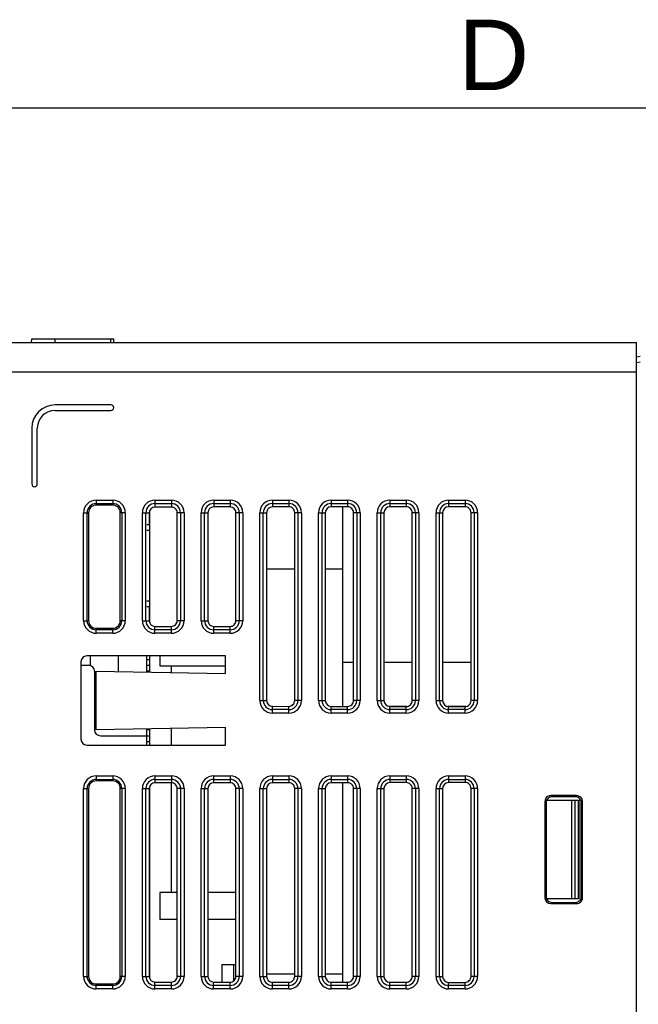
# Model space of a CAD drawing. Header units: millimetres. Extents: x 0 to 1105, y 0 to 772.
# Tile 56 of 58: x 333 to 386, y 644 to 728. Entities that reach past the tile are written whole.
import ezdxf

# ---------------------------------------------------------------- set-up
doc = ezdxf.new("R2010")
doc.units = ezdxf.units.MM
doc.header["$LTSCALE"] = 60.775
doc.header["$PDMODE"] = 3
doc.header["$PDSIZE"] = 0.3
doc.layers.get('0').update_dxf_attribs({"linetype": 'CONTINUOUS'})
doc.layers.get('Defpoints').update_dxf_attribs({"linetype": 'CONTINUOUS'})
for name, color, linetype in [('03_ALL_AXES', 7, 'CONTINUOUS'), ('07_ALL_FEATURES', 7, 'CONTINUOUS'), ('7_ALL_FEATURES', 7, 'CONTINUOUS'), ('DIM', 7, 'CONTINUOUS')]:
    doc.layers.add(name, color=color, linetype=linetype)
doc.styles.get("Standard").update_dxf_attribs({"font": 'micross.ttf'})
doc.dimstyles.new('DIMSTYLE_1', dxfattribs={"dimtxt": 6, "dimasz": 3, "dimexe": 1, "dimexo": 1, "dimgap": 1.5, "dimtad": 1, "dimdec": 1, "dimzin": 0, "dimdsep": 46, "dimtxsty": 'Standard', "dimblk": '_FILLED', "dimblk1": '_FILLED', "dimblk2": '_FILLED', "dimcen": 0.09, "dimadec": 0, "dimazin": 0, "dimtp": 0.1, "dimtm": 0.1, "dimtfac": 1, "dimtdec": 1, "dimtofl": 0, "dimtmove": 0, "dimatfit": 3, "dimldrblk": '_FILLED', "dimfxl": 1, "dimtolj": 1, "dimtzin": 0, "dimarcsym": 0})

# ---------------------------------------------------------------- blocks, each defined once
blk = doc.blocks.new('_FILLED')
at = {"color": 0, "linetype": 'ByBlock'}
blk.add_solid([(0, 0), (-1, 0.167), (-1, -0.167)], dxfattribs=at)
blk = doc.blocks.new('*D3')
at = {"layer": 'Defpoints', "color": 0, "linetype": 'Continuous', "transparency": 16777216}
for p in [(483.997, 720.855), (483.997, 700.355), (283.997, 638.802)]:
    blk.add_point(p, dxfattribs=at)
at = {"layer": 'DIM', "color": 0, "linetype": 'Continuous', "lineweight": -2, "transparency": 16777216}
for p, q in [((283.997, 639.802), (283.997, 721.855)), ((483.997, 701.355), (483.997, 721.855)), ((291.997, 720.855), (475.997, 720.855))]:
    blk.add_line(p, q, dxfattribs=at)
at = {"layer": 'DIM', "color": 0, "linetype": 'Continuous', "lineweight": -2, "transparency": 16777216, "xscale": 8, "yscale": 8, "zscale": 8, "rotation": 180}
blk.add_blockref('_FILLED', (283.997, 720.855), dxfattribs=at)
at = {"layer": 'DIM', "color": 0, "linetype": 'Continuous', "lineweight": -2, "transparency": 16777216, "xscale": 8, "yscale": 8, "zscale": 8}
blk.add_blockref('_FILLED', (483.997, 720.855), dxfattribs=at)
at = {"layer": 'DIM', "color": 0, "linetype": 'Continuous', "transparency": 16777216, "insert": (373.332, 728.355), "char_height": 6, "attachment_point": 2}
blk.add_mtext('\\A1;D', dxfattribs=at)

msp = doc.modelspace()

# ---------------------------------------------------------------- linework, layer by layer
at = {"linetype": 'Continuous'}
for p, q in [((350.197, 647.855), (351.388, 647.855)), ((350.197, 647.855), (350.197, 646.365)), ((351.197, 647.855), (351.197, 646.472))]:
    msp.add_line(p, q, dxfattribs=at)
at = {"layer": '03_ALL_AXES', "linetype": 'Continuous'}
for p, q in [((338.197, 673.655), (338.197, 667.055)), ((350.497, 674.155), (338.697, 674.155)), ((338.697, 666.555), (350.497, 666.555))]:
    msp.add_line(p, q, dxfattribs=at)
for centre, start, end in [((338.697, 673.655), 90, 180), ((338.697, 667.055), 180, 270)]:
    msp.add_arc(centre, 0.5, start, end, dxfattribs=at)
at = {"layer": '07_ALL_FEATURES', "linetype": 'Continuous'}
for p, q in [((290.497, 700.855), (385.497, 700.855)), ((333.997, 700.855), (334.013, 701.155)), ((334.013, 701.155), (340.981, 701.155)), ((335.997, 700.855), (335.997, 701.155)), ((340.747, 700.855), (340.747, 701.155)), ((340.997, 700.855), (340.981, 701.155)), ((385.497, 450.855), (385.497, 700.855)), ((385.497, 699.623), (385.797, 699.703)), ((385.497, 699.14), (385.797, 699.22)), ((289.697, 698.355), (385.497, 698.355)), ((340.747, 695.539), (335.997, 695.539)), ((335.997, 695.07), (340.747, 695.07)), ((334.013, 693.555), (334.013, 688.805)), ((334.481, 688.805), (334.481, 693.555)), ((339.497, 687.427), (340.897, 687.427)), ((339.497, 687.427), (339.497, 687.002)), ((339.497, 687.129), (340.897, 687.129)), ((340.897, 687.002), (339.497, 687.002)), ((340.897, 687.427), (340.897, 687.002)), ((344.497, 687.427), (345.897, 687.427)), ((344.497, 687.427), (344.497, 686.838)), ((344.497, 687.129), (345.897, 687.129)), ((345.897, 687.427), (345.897, 686.84)), ((349.497, 687.427), (350.897, 687.427)), ((349.497, 687.427), (349.497, 686.843)), ((349.497, 687.129), (350.897, 687.129)), ((350.897, 687.427), (350.897, 686.845)), ((354.497, 687.427), (355.897, 687.427)), ((354.497, 687.427), (354.497, 686.849)), ((354.497, 687.129), (355.897, 687.129)), ((355.897, 687.427), (355.897, 686.85)), ((359.497, 687.427), (360.897, 687.427)), ((359.497, 687.427), (359.497, 686.854)), ((359.497, 687.129), (360.897, 687.129)), ((360.897, 687.427), (360.897, 686.856)), ((364.497, 687.427), (365.897, 687.427)), ((364.497, 687.427), (364.497, 686.86)), ((364.497, 687.129), (365.897, 687.129)), ((365.897, 687.427), (365.897, 686.861)), ((369.497, 687.427), (370.897, 687.427)), ((369.497, 687.427), (369.497, 686.865)), ((369.497, 687.129), (370.897, 687.129)), ((370.897, 687.427), (370.897, 686.866)), ((338.425, 686.355), (338.85, 686.355)), ((338.425, 677.155), (338.425, 686.355)), ((338.722, 677.155), (338.722, 686.355)), ((338.85, 686.355), (338.85, 677.155)), ((341.969, 686.355), (341.544, 686.355)), ((341.544, 677.155), (341.544, 686.355)), ((341.672, 686.355), (341.672, 677.155)), ((341.969, 686.355), (341.969, 677.155)), ((343.425, 686.355), (344.014, 686.355)), ((343.425, 677.155), (343.425, 686.355)), ((343.722, 677.155), (343.722, 686.355)), ((344.014, 686.355), (344.014, 685.355)), ((345.897, 686.84), (344.497, 686.838)), ((346.969, 686.355), (346.382, 686.355)), ((346.382, 677.155), (346.382, 686.355)), ((346.672, 686.355), (346.672, 677.155)), ((346.969, 686.355), (346.969, 677.155)), ((348.425, 686.355), (349.009, 686.355)), ((348.425, 677.155), (348.425, 686.355)), ((348.722, 677.155), (348.722, 686.355)), ((349.009, 686.355), (349.009, 677.155)), ((350.897, 686.845), (349.497, 686.843)), ((351.969, 686.355), (351.388, 686.355)), ((351.388, 677.155), (351.388, 686.355)), ((351.672, 686.355), (351.672, 677.155)), ((351.969, 686.355), (351.969, 677.155)), ((353.425, 686.355), (354.003, 686.355)), ((353.425, 670.355), (353.425, 686.355)), ((353.722, 670.355), (353.722, 686.355)), ((354.003, 686.355), (354.003, 670.355)), ((355.897, 686.85), (354.497, 686.849)), ((356.969, 686.355), (356.393, 686.355)), ((356.393, 670.355), (356.393, 686.355)), ((356.672, 686.355), (356.672, 670.355)), ((356.969, 686.355), (356.969, 670.355)), ((358.425, 686.355), (358.998, 686.355)), ((358.425, 670.355), (358.425, 686.355)), ((358.722, 670.355), (358.722, 686.355)), ((358.998, 686.355), (358.998, 670.355)), ((360.897, 686.856), (359.497, 686.854)), ((361.969, 686.355), (361.398, 686.355)), ((361.398, 670.355), (361.398, 686.355)), ((361.672, 686.355), (361.672, 670.355)), ((361.969, 686.355), (361.969, 670.355)), ((363.425, 686.355), (363.993, 686.355)), ((363.425, 670.355), (363.425, 686.355)), ((363.722, 670.355), (363.722, 686.355)), ((363.993, 686.355), (363.993, 670.355)), ((365.897, 686.861), (364.497, 686.86)), ((366.969, 686.355), (366.404, 686.355)), ((366.404, 670.355), (366.404, 686.355)), ((366.672, 686.355), (366.672, 670.355)), ((366.969, 686.355), (366.969, 670.355)), ((368.425, 686.355), (368.987, 686.355)), ((368.425, 670.355), (368.425, 686.355)), ((368.722, 670.355), (368.722, 686.355)), ((368.987, 686.355), (368.987, 670.355)), ((370.897, 686.866), (369.497, 686.865)), ((371.969, 686.355), (371.409, 686.355)), ((371.409, 670.355), (371.409, 686.355)), ((371.672, 686.355), (371.672, 670.355)), ((371.969, 686.355), (371.969, 670.355)), ((344.014, 678.355), (344.014, 677.155)), ((338.425, 677.155), (338.85, 677.155)), ((341.969, 677.155), (341.544, 677.155)), ((343.425, 677.155), (344.014, 677.155)), ((346.969, 677.155), (346.382, 677.155)), ((348.425, 677.155), (349.009, 677.155)), ((351.969, 677.155), (351.388, 677.155)), ((339.497, 676.507), (340.897, 676.507)), ((339.497, 676.082), (339.497, 676.507)), ((340.897, 676.38), (339.497, 676.38)), ((340.897, 676.082), (339.497, 676.082)), ((340.897, 676.082), (340.897, 676.507)), ((344.497, 676.671), (345.897, 676.67)), ((344.497, 676.082), (344.497, 676.671)), ((345.897, 676.38), (344.497, 676.38)), ((345.897, 676.082), (344.497, 676.082)), ((345.897, 676.082), (345.897, 676.67)), ((349.497, 676.666), (350.897, 676.664)), ((349.497, 676.082), (349.497, 676.666)), ((350.897, 676.38), (349.497, 676.38)), ((350.897, 676.082), (349.497, 676.082)), ((350.897, 676.082), (350.897, 676.664)), ((339.019, 673.355), (339.019, 674.155)), ((341.377, 674.155), (341.377, 672.822)), ((350.497, 672.663), (350.497, 674.155)), ((339.497, 672.855), (350.497, 672.663)), ((339.497, 667.855), (339.497, 672.855)), ((339.497, 672.675), (339.349, 672.676)), ((353.425, 670.355), (354.003, 670.355)), ((356.969, 670.355), (356.393, 670.355)), ((358.425, 670.355), (358.998, 670.355)), ((361.969, 670.355), (361.398, 670.355)), ((363.425, 670.355), (363.993, 670.355)), ((366.969, 670.355), (366.404, 670.355)), ((368.425, 670.355), (368.987, 670.355)), ((371.969, 670.355), (371.409, 670.355)), ((354.497, 669.861), (355.897, 669.859)), ((354.497, 669.282), (354.497, 669.861)), ((355.897, 669.58), (354.497, 669.58)), ((355.897, 669.282), (355.897, 669.859)), ((359.497, 669.855), (360.897, 669.854)), ((359.497, 669.282), (359.497, 669.855)), ((360.897, 669.58), (359.497, 669.58)), ((360.897, 669.282), (360.897, 669.854)), ((364.497, 669.85), (365.897, 669.848)), ((364.497, 669.282), (364.497, 669.85)), ((365.897, 669.58), (364.497, 669.58)), ((365.897, 669.282), (365.897, 669.848)), ((369.497, 669.845), (370.897, 669.843)), ((369.497, 669.282), (369.497, 669.845)), ((370.897, 669.58), (369.497, 669.58)), ((370.897, 669.282), (370.897, 669.843)), ((355.897, 669.282), (354.497, 669.282)), ((360.897, 669.282), (359.497, 669.282)), ((365.897, 669.282), (364.497, 669.282)), ((370.897, 669.282), (369.497, 669.282)), ((339.497, 668.035), (339.349, 668.033)), ((350.497, 668.047), (339.497, 667.855)), ((350.497, 666.555), (350.497, 668.047)), ((339.494, 663.927), (340.9, 663.927)), ((339.494, 663.927), (339.494, 663.502)), ((339.494, 663.629), (340.9, 663.629)), ((340.9, 663.502), (339.494, 663.502)), ((340.9, 663.927), (340.9, 663.502)), ((344.494, 663.927), (345.9, 663.927)), ((344.494, 663.927), (344.494, 663.338)), ((344.494, 663.629), (345.9, 663.629)), ((345.9, 663.927), (345.9, 663.34)), ((349.494, 663.927), (350.897, 663.927)), ((349.494, 663.927), (349.494, 663.343)), ((349.494, 663.629), (350.897, 663.629)), ((350.897, 663.927), (350.897, 663.345)), ((354.497, 663.927), (355.897, 663.927)), ((354.497, 663.927), (354.497, 663.349)), ((354.497, 663.629), (355.897, 663.629)), ((355.897, 663.927), (355.897, 663.35)), ((359.497, 663.927), (360.897, 663.927)), ((359.497, 663.927), (359.497, 663.354)), ((359.497, 663.629), (360.897, 663.629)), ((360.897, 663.927), (360.897, 663.356)), ((364.497, 663.927), (365.897, 663.927)), ((364.497, 663.927), (364.497, 663.36)), ((364.497, 663.629), (365.897, 663.629)), ((365.897, 663.927), (365.897, 663.361)), ((369.497, 663.927), (370.897, 663.927)), ((369.497, 663.927), (369.497, 663.365)), ((369.497, 663.629), (370.897, 663.629)), ((370.897, 663.927), (370.897, 663.366)), ((338.425, 662.857), (338.85, 662.857)), ((338.425, 646.852), (338.425, 662.857)), ((338.722, 646.852), (338.722, 662.857)), ((338.85, 662.857), (338.85, 646.852)), ((341.969, 662.857), (341.544, 662.857)), ((341.544, 646.852), (341.544, 662.857)), ((341.672, 662.857), (341.672, 646.852)), ((341.969, 662.857), (341.969, 646.852)), ((343.425, 662.857), (344.014, 662.857)), ((343.425, 646.852), (343.425, 662.857)), ((343.722, 646.852), (343.722, 662.857)), ((344.014, 662.857), (344.014, 646.852)), ((345.9, 663.34), (344.494, 663.338)), ((346.969, 662.857), (346.382, 662.857)), ((346.382, 646.852), (346.382, 662.857)), ((346.672, 662.857), (346.672, 646.852)), ((346.969, 662.857), (346.969, 646.852)), ((348.425, 662.857), (349.009, 662.857)), ((348.425, 646.852), (348.425, 662.857)), ((348.722, 646.852), (348.722, 662.857)), ((349.009, 662.857), (349.009, 646.852)), ((350.897, 663.345), (349.494, 663.343)), ((351.969, 662.855), (351.388, 662.855)), ((351.388, 646.855), (351.388, 662.855)), ((351.672, 662.855), (351.672, 646.855)), ((351.969, 662.855), (351.969, 646.855)), ((353.425, 662.855), (354.003, 662.855)), ((353.425, 646.855), (353.425, 662.855)), ((353.722, 646.855), (353.722, 662.855)), ((354.003, 662.855), (354.003, 646.855)), ((355.897, 663.35), (354.497, 663.349)), ((356.969, 662.855), (356.393, 662.855)), ((356.393, 646.855), (356.393, 662.855)), ((356.672, 662.855), (356.672, 646.855)), ((356.969, 662.855), (356.969, 646.855)), ((358.425, 662.855), (358.998, 662.855)), ((358.425, 646.855), (358.425, 662.855)), ((358.722, 646.855), (358.722, 662.855)), ((358.998, 662.855), (358.998, 646.855)), ((360.897, 663.356), (359.497, 663.354)), ((361.969, 662.855), (361.398, 662.855)), ((361.398, 646.855), (361.398, 662.855)), ((361.672, 662.855), (361.672, 646.855)), ((361.969, 662.855), (361.969, 646.855)), ((363.425, 662.855), (363.993, 662.855)), ((363.425, 646.855), (363.425, 662.855)), ((363.722, 646.855), (363.722, 662.855)), ((363.993, 662.855), (363.993, 646.855)), ((365.897, 663.361), (364.497, 663.36)), ((366.969, 662.855), (366.404, 662.855)), ((366.404, 646.855), (366.404, 662.855)), ((366.672, 662.855), (366.672, 646.855)), ((366.969, 662.855), (366.969, 646.855)), ((368.425, 662.855), (368.987, 662.855)), ((368.425, 646.855), (368.425, 662.855)), ((368.722, 646.855), (368.722, 662.855)), ((368.987, 662.855), (368.987, 646.855)), ((370.897, 663.366), (369.497, 663.365)), ((371.969, 662.855), (371.409, 662.855)), ((371.409, 646.855), (371.409, 662.855)), ((371.672, 662.855), (371.672, 646.855)), ((371.969, 662.855), (371.969, 646.855)), ((377.824, 661.855), (380.567, 661.855)), ((380.397, 662.254), (378.197, 662.254)), ((378.197, 662.254), (378.297, 662.155)), ((380.298, 662.155), (378.297, 662.155)), ((379.955, 661.855), (379.955, 653.455)), ((380.275, 653.455), (380.275, 661.855)), ((380.397, 662.254), (380.298, 662.155)), ((380.567, 653.455), (380.567, 661.855)), ((380.597, 661.855), (380.597, 653.455)), ((377.697, 661.755), (377.697, 653.554)), ((377.711, 661.742), (377.797, 661.655)), ((377.797, 661.655), (377.797, 653.655)), ((380.897, 661.755), (380.797, 661.655)), ((380.797, 653.654), (380.797, 661.655)), ((380.897, 653.554), (380.897, 661.755)), ((377.711, 653.568), (377.797, 653.655)), ((380.567, 653.455), (377.824, 653.455)), ((380.897, 653.554), (380.797, 653.654)), ((378.197, 653.055), (378.297, 653.155)), ((378.197, 653.055), (380.397, 653.055)), ((378.297, 653.155), (380.298, 653.155)), ((380.397, 653.055), (380.297, 653.155)), ((338.425, 646.852), (338.85, 646.852)), ((341.969, 646.852), (341.544, 646.852)), ((343.425, 646.852), (344.014, 646.852)), ((346.969, 646.852), (346.382, 646.852)), ((348.425, 646.852), (349.009, 646.852)), ((351.969, 646.855), (351.388, 646.855)), ((353.425, 646.855), (354.003, 646.855)), ((356.969, 646.855), (356.393, 646.855)), ((358.425, 646.855), (358.998, 646.855)), ((361.969, 646.855), (361.398, 646.855)), ((363.425, 646.855), (363.993, 646.855)), ((366.969, 646.855), (366.404, 646.855)), ((368.425, 646.855), (368.987, 646.855)), ((371.969, 646.855), (371.409, 646.855)), ((339.494, 646.207), (340.9, 646.207)), ((339.494, 645.782), (339.494, 646.207)), ((340.9, 646.08), (339.494, 646.08)), ((340.9, 645.782), (340.9, 646.207)), ((344.494, 646.371), (345.9, 646.37)), ((344.494, 645.782), (344.494, 646.371)), ((345.9, 646.08), (344.494, 646.08)), ((345.9, 645.782), (345.9, 646.37)), ((349.494, 646.366), (350.897, 646.364)), ((349.494, 645.782), (349.494, 646.366)), ((350.897, 646.08), (349.494, 646.08)), ((350.897, 645.782), (350.897, 646.364)), ((354.497, 646.361), (355.897, 646.359)), ((354.497, 645.782), (354.497, 646.361)), ((355.897, 646.08), (354.497, 646.08)), ((355.897, 645.782), (355.897, 646.359)), ((359.497, 646.355), (360.897, 646.354)), ((359.497, 645.782), (359.497, 646.355)), ((360.897, 646.08), (359.497, 646.08)), ((360.897, 645.782), (360.897, 646.354)), ((364.497, 646.35), (365.897, 646.348)), ((364.497, 645.782), (364.497, 646.35)), ((365.897, 646.08), (364.497, 646.08)), ((365.897, 645.782), (365.897, 646.348)), ((369.497, 646.345), (370.897, 646.343)), ((369.497, 645.782), (369.497, 646.345)), ((370.897, 646.08), (369.497, 646.08)), ((370.897, 645.782), (370.897, 646.343)), ((340.9, 645.782), (339.494, 645.782)), ((345.9, 645.782), (344.494, 645.782)), ((350.897, 645.782), (349.494, 645.782)), ((355.897, 645.782), (354.497, 645.782)), ((360.897, 645.782), (359.497, 645.782)), ((365.897, 645.782), (364.497, 645.782)), ((370.897, 645.782), (369.497, 645.782))]:
    msp.add_line(p, q, dxfattribs=at)
for centre, radius, start, end in [((335.997, 693.555), 1.984, 90, 180), ((340.747, 695.305), 0.234, 270, 90), ((335.997, 693.555), 1.516, 90, 180), ((334.247, 688.805), 0.234, 180, 0), ((339.497, 686.355), 1.072, 90, 180), ((339.497, 686.355), 0.775, 90, 180), ((339.497, 686.355), 0.647, 90, 180), ((340.897, 686.355), 1.072, 0, 90), ((340.897, 686.355), 0.775, 0, 90), ((340.897, 686.355), 0.647, 0, 90), ((344.497, 686.355), 1.072, 90, 180), ((344.497, 686.355), 0.775, 90, 180), ((345.897, 686.355), 1.072, 0, 90), ((345.897, 686.355), 0.775, 0, 90), ((349.497, 686.355), 1.072, 90, 180), ((349.497, 686.355), 0.775, 90, 180), ((350.897, 686.355), 1.072, 0, 90), ((350.897, 686.355), 0.775, 0, 90), ((354.497, 686.355), 1.072, 90, 180), ((354.497, 686.355), 0.775, 90, 180), ((355.897, 686.355), 1.072, 0, 90), ((355.897, 686.355), 0.775, 0, 90), ((359.497, 686.355), 1.072, 90, 180), ((359.497, 686.355), 0.775, 90, 180), ((360.897, 686.355), 1.072, 0, 90), ((360.897, 686.355), 0.775, 0, 90), ((364.497, 686.355), 1.072, 90, 180), ((364.497, 686.355), 0.775, 90, 180), ((365.897, 686.355), 1.072, 0, 90), ((365.897, 686.355), 0.775, 0, 90), ((369.497, 686.355), 1.072, 90, 180), ((369.497, 686.355), 0.775, 90, 180), ((370.897, 686.355), 1.072, 0, 90), ((370.897, 686.355), 0.775, 0, 90), ((339.497, 677.155), 1.072, 180, 270), ((339.497, 677.155), 0.775, 180, 270), ((339.497, 677.155), 0.647, 180, 270), ((340.897, 677.155), 1.072, 270, 0), ((340.897, 677.155), 0.775, 270, 0), ((340.897, 677.155), 0.647, 270, 0), ((344.497, 677.155), 1.072, 180, 270), ((344.497, 677.155), 0.775, 180, 270), ((345.897, 677.155), 1.072, 270, 0), ((345.897, 677.155), 0.775, 270, 0), ((349.497, 677.155), 1.072, 180, 270), ((349.497, 677.155), 0.775, 180, 270), ((350.897, 677.155), 1.072, 270, 0), ((350.897, 677.155), 0.775, 270, 0), ((354.497, 670.355), 1.072, 180, 270), ((354.497, 670.355), 0.775, 180, 270), ((355.897, 670.355), 1.072, 270, 0), ((355.897, 670.355), 0.775, 270, 0), ((359.497, 670.355), 1.072, 180, 270), ((359.497, 670.355), 0.775, 180, 270), ((360.897, 670.355), 1.072, 270, 0), ((360.897, 670.355), 0.775, 270, 0), ((364.497, 670.355), 1.072, 180, 270), ((364.497, 670.355), 0.775, 180, 270), ((365.897, 670.355), 1.072, 270, 0), ((365.897, 670.355), 0.775, 270, 0), ((369.497, 670.355), 1.072, 180, 270), ((369.497, 670.355), 0.775, 180, 270), ((370.897, 670.355), 1.072, 270, 0), ((370.897, 670.355), 0.775, 270, 0), ((339.494, 662.857), 1.07, 90, 180), ((339.494, 662.857), 0.772, 90, 180), ((339.494, 662.857), 0.645, 90, 180), ((340.9, 662.857), 1.07, 0, 90), ((340.9, 662.857), 0.772, 0, 90), ((340.9, 662.857), 0.645, 0, 90), ((344.494, 662.857), 1.07, 90, 180), ((344.494, 662.857), 0.772, 90, 180), ((345.9, 662.857), 1.07, 0, 90), ((345.9, 662.857), 0.772, 0, 90), ((349.494, 662.857), 1.07, 90, 180), ((349.494, 662.857), 0.772, 90, 180), ((350.897, 662.855), 1.072, 0, 90), ((350.897, 662.855), 0.775, 0, 90), ((354.497, 662.855), 1.072, 90, 180), ((354.497, 662.855), 0.775, 90, 180), ((355.897, 662.855), 1.072, 0, 90), ((355.897, 662.855), 0.775, 0, 90), ((359.497, 662.855), 1.072, 90, 180), ((359.497, 662.855), 0.775, 90, 180), ((360.897, 662.855), 1.072, 0, 90), ((360.897, 662.855), 0.775, 0, 90), ((364.497, 662.855), 1.072, 90, 180), ((364.497, 662.855), 0.775, 90, 180), ((365.897, 662.855), 1.072, 0, 90), ((365.897, 662.855), 0.775, 0, 90), ((369.497, 662.855), 1.072, 90, 180), ((369.497, 662.855), 0.775, 90, 180), ((370.897, 662.855), 1.072, 0, 90), ((370.897, 662.855), 0.775, 0, 90), ((378.297, 661.655), 0.5, 89.99996, 180.00004), ((378.297, 653.655), 0.5, 179.99996, 270.00004), ((339.494, 646.852), 1.07, 180, 270), ((339.494, 646.852), 0.772, 180, 270), ((339.494, 646.852), 0.645, 180, 270), ((340.9, 646.852), 1.07, 270, 0), ((340.9, 646.852), 0.772, 270, 0), ((340.9, 646.852), 0.645, 270, 0), ((344.494, 646.852), 1.07, 180, 270), ((344.494, 646.852), 0.772, 180, 270), ((345.9, 646.852), 1.07, 270, 0), ((345.9, 646.852), 0.772, 270, 0), ((349.494, 646.852), 1.07, 180, 270), ((349.494, 646.852), 0.772, 180, 270), ((350.897, 646.855), 1.072, 270, 0), ((350.897, 646.855), 0.775, 270, 0), ((354.497, 646.855), 1.072, 180, 270), ((354.497, 646.855), 0.775, 180, 270), ((355.897, 646.855), 1.072, 270, 0), ((355.897, 646.855), 0.775, 270, 0), ((359.497, 646.855), 1.072, 180, 270), ((359.497, 646.855), 0.775, 180, 270), ((360.897, 646.855), 1.072, 270, 0), ((360.897, 646.855), 0.775, 270, 0), ((364.497, 646.855), 1.072, 180, 270), ((364.497, 646.855), 0.775, 180, 270), ((365.897, 646.855), 1.072, 270, 0), ((365.897, 646.855), 0.775, 270, 0), ((369.497, 646.855), 1.072, 180, 270), ((369.497, 646.855), 0.775, 180, 270), ((370.897, 646.855), 1.072, 270, 0), ((370.897, 646.855), 0.775, 270, 0)]:
    msp.add_arc(centre, radius, start, end, dxfattribs=at)
for centre, major_axis, ratio, start_param, end_param in [((344.497, 686.355), (0.483, 0), 0.999999, 7.855053, 9.424778), ((345.897, 686.355), (0.485, 0), 0.999999, 0, 1.571868), ((349.497, 686.355), (0.489, 0), 0.999999, 1.571868, 3.141593), ((350.897, 686.355), (0.49, 0), 0.999999, 0, 1.571868), ((354.497, 686.355), (0.494, 0), 0.999999, 1.571868, 3.141593), ((355.897, 686.355), (0.496, 0), 0.999999, 0, 1.571868), ((359.497, 686.355), (0.499, 0), 0.999999, 1.571868, 3.141593), ((360.897, 686.355), (0.501, 0), 0.999999, 0, 1.571868), ((364.497, 686.355), (0.505, 0), 0.999999, 1.571868, 3.141593), ((365.897, 686.355), (0.506, 0), 0.999999, 0, 1.571868), ((369.497, 686.355), (0.51, 0), 0.999999, 1.571868, 3.141593), ((370.898, 686.355), (0.512, 0), 0.999999, 0, 1.571868), ((344.497, 677.155), (0.483, 0), 0.999999, 3.141593, 4.711317), ((345.897, 677.155), (0.485, 0), 0.999999, -1.571868, 0), ((349.497, 677.155), (0.489, 0), 0.999999, -3.141593, -1.571868), ((350.897, 677.155), (0.49, 0), 0.999999, -1.571868, 0), ((354.497, 670.355), (0.494, 0), 0.999999, -3.141593, -1.571868), ((355.897, 670.355), (0.496, 0), 0.999999, -1.571868, 0), ((359.497, 670.355), (0.499, 0), 0.999999, -3.141593, -1.571868), ((360.897, 670.355), (0.501, 0), 0.999999, -1.571868, 0), ((364.497, 670.355), (0.505, 0), 0.999999, -3.141593, -1.571868), ((365.897, 670.355), (0.506, 0), 0.999999, -1.571868, 0), ((369.497, 670.355), (0.51, 0), 0.999999, -3.141593, -1.571868), ((370.898, 670.355), (0.512, 0), 0.999999, -1.571868, 0), ((344.495, 662.857), (0.481, 0), 0.999999, 7.855053, 9.424778), ((345.9, 662.857), (0.482, 0), 0.999999, 0, 1.571868), ((349.495, 662.857), (0.486, 0), 0.999999, 1.571868, 3.141593), ((350.897, 662.855), (0.49, 0), 0.999999, 0, 1.571868), ((354.497, 662.855), (0.494, 0), 0.999999, 1.571868, 3.141593), ((355.897, 662.855), (0.496, 0), 0.999999, 0, 1.571868), ((359.497, 662.855), (0.499, 0), 0.999999, 1.571868, 3.141593), ((360.897, 662.855), (0.501, 0), 0.999999, 0, 1.571868), ((364.497, 662.855), (0.505, 0), 0.999999, 1.571868, 3.141593), ((365.897, 662.855), (0.506, 0), 0.999999, 0, 1.571868), ((369.497, 662.855), (0.51, 0), 0.999999, 1.571868, 3.141593), ((370.898, 662.855), (0.512, 0), 0.999999, 0, 1.571868), ((378.198, 661.754), (-0.355, 0.355), 0.997265, -0.000004, 0.784029), ((378.198, 661.754), (0.355, -0.355), 0.997265, 2.357564, 3.141589), ((380.296, 661.654), (-0.355, -0.355), 0.997265, 8.640749, 10.208807), ((380.396, 661.754), (0.355, 0.355), 0.997265, -0.784029, 0.784029), ((378.198, 653.556), (0.355, 0.355), 0.997265, 2.357564, 3.925621), ((380.396, 653.556), (0.355, -0.355), 0.997265, -0.000063, 0.784029), ((380.396, 653.556), (-0.355, 0.355), 0.997265, -3.925621, -3.141655), ((344.495, 646.852), (0.481, 0), 0.999999, 3.141593, 4.711317), ((345.9, 646.852), (0.482, 0), 0.999999, -1.571868, 0), ((349.495, 646.852), (0.486, 0), 0.999999, -3.141593, -1.571868), ((350.897, 646.855), (0.49, 0), 0.999999, -1.571868, 0), ((354.497, 646.855), (0.494, 0), 0.999999, -3.141593, -1.571868), ((355.897, 646.855), (0.496, 0), 0.999999, -1.571868, 0), ((359.497, 646.855), (0.499, 0), 0.999999, -3.141593, -1.571868), ((360.897, 646.855), (0.501, 0), 0.999999, -1.571868, 0), ((364.497, 646.855), (0.505, 0), 0.999999, -3.141593, -1.571868), ((365.897, 646.855), (0.506, 0), 0.999999, -1.571868, 0), ((369.497, 646.855), (0.51, 0), 0.999999, -3.141593, -1.571868), ((370.898, 646.855), (0.512, 0), 0.999999, -1.571868, 0)]:
    msp.add_ellipse(centre, major_axis=major_axis, ratio=ratio, start_param=start_param, end_param=end_param, dxfattribs=at)
for points in [[(380.547, 653.222), (380.657, 653.284), (380.745, 653.399), (380.779, 653.521)], [(380.779, 653.521), (380.791, 653.564), (380.797, 653.609), (380.797, 653.654)], [(380.298, 653.155), (380.384, 653.155), (380.473, 653.179), (380.547, 653.222)]]:
    msp.add_open_spline(points, degree=3, dxfattribs=at)
at = {"layer": '7_ALL_FEATURES', "linetype": 'Continuous'}
for p, q in [((344.051, 676.981), (344.051, 686.529)), ((360.497, 669.855), (360.497, 686.855)), ((343.797, 685.355), (344.051, 685.355)), ((344.051, 685.855), (344.014, 685.855)), ((343.797, 684.855), (344.051, 684.855)), ((356.393, 681.555), (354.003, 681.555)), ((360.497, 681.555), (358.998, 681.555)), ((343.797, 678.855), (344.051, 678.855)), ((343.797, 678.355), (344.051, 678.355)), ((344.051, 677.855), (344.014, 677.855)), ((343.797, 672.78), (343.797, 674.155)), ((343.797, 673.855), (344.051, 673.855)), ((344.051, 672.775), (344.051, 674.155)), ((344.897, 674.155), (344.897, 673.305)), ((361.398, 673.605), (360.497, 673.605)), ((366.404, 673.605), (363.993, 673.605)), ((371.409, 673.605), (368.987, 673.605)), ((338.197, 673.355), (338.851, 673.355)), ((339.351, 672.855), (339.351, 667.855)), ((343.797, 673.355), (344.051, 673.355)), ((344.051, 672.855), (343.797, 672.855)), ((344.897, 673.305), (350.497, 673.305)), ((345.897, 672.743), (345.897, 673.305)), ((365.942, 669.855), (364.463, 669.855)), ((370.98, 669.855), (369.426, 669.855)), ((343.797, 666.555), (343.797, 667.93)), ((344.051, 667.855), (343.797, 667.855)), ((344.051, 666.555), (344.051, 667.934)), ((345.897, 666.555), (345.897, 667.966)), ((339.851, 667.355), (344.051, 667.355)), ((343.797, 666.855), (344.051, 666.855)), ((344.051, 646.679), (344.051, 663.031)), ((345.897, 654.005), (345.897, 663.34)), ((360.497, 646.354), (360.497, 663.355)), ((346.382, 654.005), (344.897, 654.005)), ((344.897, 654.005), (344.897, 651.705)), ((351.388, 654.005), (349.009, 654.005)), ((346.382, 651.705), (344.897, 651.705)), ((351.388, 651.705), (349.009, 651.705)), ((356.393, 647.055), (354.003, 647.055)), ((360.497, 647.055), (358.998, 647.055))]:
    msp.add_line(p, q, dxfattribs=at)
for centre, start, end in [((338.851, 672.855), 0, 90), ((339.851, 667.855), 180, 270)]:
    msp.add_arc(centre, 0.5, start, end, dxfattribs=at)

# ---------------------------------------------------------------- dimensions: what is measured, and where the dimension line sits
at = {"layer": 'DIM', "linetype": 'Continuous'}
dim = msp.add_linear_dim(base=(483.997, 720.855), p1=(283.997, 638.802), p2=(483.997, 700.355), text='D', dimstyle='DIMSTYLE_1', override={"dimasz": 8}, dxfattribs=at)
dim.commit()
dim.dimension.update_dxf_attribs({"geometry": '*D3', "text_midpoint": (373.332, 720.855), "dimtype": 160})

doc.saveas('drawing.dxf')
